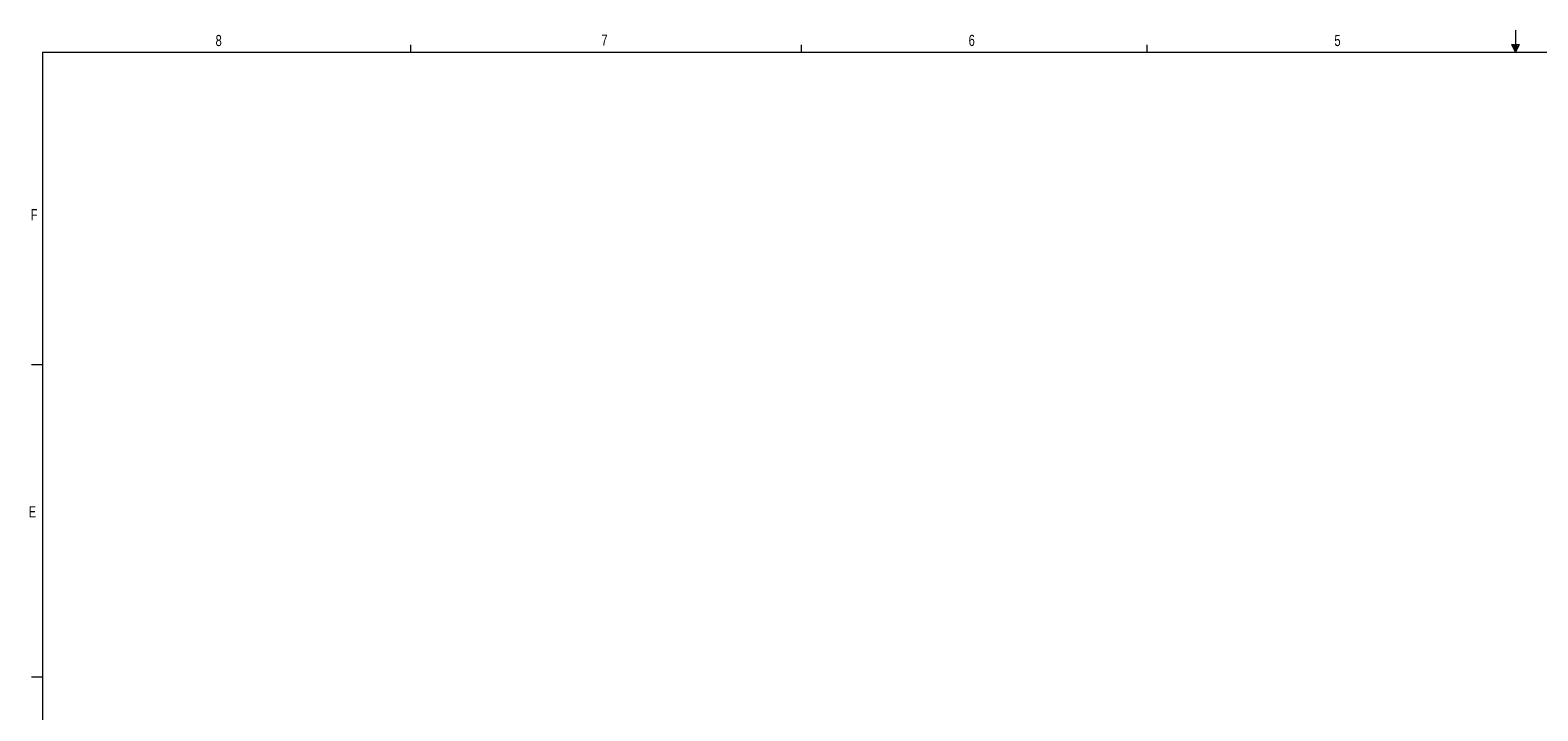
# Model space of a CAD drawing. Header units: inches. Extents: x 0.3 to 33.9, y 0.2 to 21.7.
# Tile 9 of 25: x 0.4 to 17.3, y 14 to 21.7. Entities that reach past the tile are written whole.
import ezdxf

# ---------------------------------------------------------------- set-up
doc = ezdxf.new("R2010")
doc.units = ezdxf.units.IN
doc.header["$MEASUREMENT"] = 0
doc.layers.add('SLD-0', color=7, linetype='Continuous', lineweight=15)
doc.styles.add('SLDTEXTSTYLE0', font='TXT', dxfattribs={"width": 0.75})

msp = doc.modelspace()

# ---------------------------------------------------------------- linework, layer by layer
at = {"layer": 'SLD-0'}
for p, q in [((17.02288, 21.6583), (17.02288, 21.4106)), ((4.64788, 21.4106), (4.64788, 21.4954)), ((9.02288, 21.4106), (9.02288, 21.4954)), ((12.89788, 21.4106), (12.89788, 21.4954)), ((16.9809, 21.49622), (17.067, 21.49622)), ((17.02288, 21.4106), (16.9809, 21.49622)), ((17.02288, 21.4106), (16.98907, 21.49622)), ((17.02288, 21.4106), (17.00855, 21.49622)), ((17.02288, 21.4106), (17.03583, 21.49622)), ((17.02288, 21.4106), (17.04596, 21.49622)), ((17.02288, 21.4106), (17.067, 21.49622)), ((0.52288, 21.4106), (33.52288, 21.4106)), ((0.52288, 21.4106), (0.52288, 0.4106)), ((0.52288, 17.9106), (0.39788, 17.9106)), ((0.52288, 14.4106), (0.39788, 14.4106))]:
    msp.add_line(p, q, dxfattribs=at)

# ---------------------------------------------------------------- texts
at = {"color": 7, "linetype": 'Continuous', "lineweight": 0, "char_height": 0.125, "attachment_point": 1, "style": 'SLDTEXTSTYLE0'}
for s, insert in [('8', (2.46034, 21.60475)), ('7', (6.78221, 21.60846)), ('6', (10.89654, 21.60661)), ('5', (14.99474, 21.60509)), ('F', (0.38867, 19.65338)), ('E', (0.366, 16.32533))]:
    msp.add_mtext(s, dxfattribs=dict(at, insert=insert))

doc.saveas('drawing.dxf')
